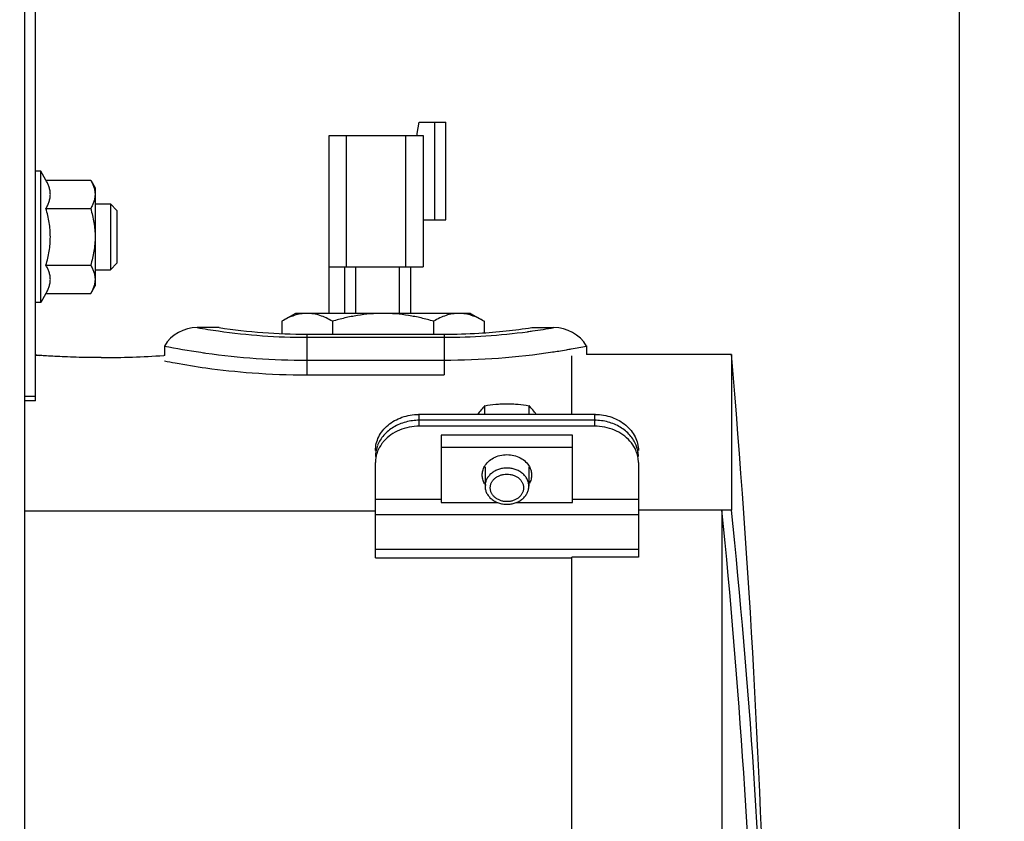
# Model space of a CAD drawing. Header units: inches. Extents: x 0 to 34, y 0 to 22.
# Tile 58 of 164: x 17.4 to 18.8, y 4.6 to 5.7. Entities that reach past the tile are written whole.
import ezdxf

# ---------------------------------------------------------------- set-up
doc = ezdxf.new("R2010")
doc.units = ezdxf.units.IN
doc.header["$LTSCALE"] = 1.87
doc.header["$MEASUREMENT"] = 0
doc.layers.get('0').update_dxf_attribs({"linetype": 'CONTINUOUS'})
doc.layers.add('3_ALL_AXES', color=7, linetype='CONTINUOUS')
doc.layers.add('7_ALL_FEATURES', color=7, linetype='CONTINUOUS')
doc.styles.get("Standard").update_dxf_attribs({"font": 'txt', "width": 0.8})
doc.dimstyles.new('DIMSTYLE_1', dxfattribs={"dimtxt": 0.14, "dimasz": 0.156, "dimexe": 0.125, "dimexo": 0.0625, "dimgap": 0.07, "dimtad": 0, "dimtih": 1, "dimtoh": 1, "dimlfac": 4, "dimzin": 4, "dimdsep": 46, "dimtxsty": 'Standard', "dimblk": '_FILLED', "dimblk1": '_FILLED', "dimblk2": '_FILLED', "dimcen": 0.09, "dimadec": 0, "dimazin": 0, "dimtp": 0.001, "dimtm": 0.001, "dimtfac": 1, "dimtofl": 0, "dimtmove": 0, "dimatfit": 3, "dimldrblk": '_FILLED', "dimfxl": 0, "dimtolj": 1, "dimtzin": 4, "dimarcsym": 0})

# ---------------------------------------------------------------- blocks, each defined once
blk = doc.blocks.new('_FILLED')
at = {"color": 0, "linetype": 'ByBlock'}
blk.add_solid([(0, 0), (-1, 0.2003), (-1, -0.2003)], dxfattribs=at)
blk = doc.blocks.new('*D9')
at = {"color": 2, "linetype": 'Continuous'}
for p, q in [((12.7368, 5.4561), (12.7369, 1.0591)), ((18.811, 3.8265), (18.8111, 1.0592)), ((12.7369, 1.1841), (15.312, 1.1841)), ((18.8111, 1.1842), (16.236, 1.1841))]:
    blk.add_line(p, q, dxfattribs=at)
at = {"color": 2, "linetype": 'Continuous', "xscale": 0.156, "yscale": 0.156, "zscale": 0.156}
for p, rotation in [((12.7369, 1.1841), 180), ((18.8111, 1.1842), 0.0007971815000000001)]:
    blk.add_blockref('_FILLED', p, dxfattribs=dict(at, rotation=rotation))
at = {"color": 2, "linetype": 'Continuous', "insert": (15.662, 1.2542), "char_height": 0.14, "width": 0.784, "attachment_point": 2, "line_spacing_factor": 0.9}
blk.add_mtext('24.30\\P[617,1]', dxfattribs=at)
blk = doc.blocks.new('*D21')
at = {"color": 6, "linetype": 'Continuous'}
for p, q in [((18.7473, 4.4087), (18.7473, 7.1989)), ((15.0893, 7.0739), (17.5486, 7.0739)), ((18.7473, 7.0739), (18.4726, 7.0739))]:
    blk.add_line(p, q, dxfattribs=at)
at = {"color": 6, "linetype": 'Continuous', "xscale": 0.156, "yscale": 0.156, "zscale": 0.156, "rotation": 180}
blk.add_blockref('_FILLED', (15.0893, 7.0739), dxfattribs=at)
at = {"color": 6, "linetype": 'Continuous', "xscale": 0.156, "yscale": 0.156, "zscale": 0.156}
blk.add_blockref('_FILLED', (18.7473, 7.0739), dxfattribs=at)
at = {"color": 6, "linetype": 'Continuous', "insert": (17.8986, 7.1439), "char_height": 0.14, "width": 0.784, "attachment_point": 2, "line_spacing_factor": 0.9}
blk.add_mtext('14.63\\P[371,7]', dxfattribs=at)

msp = doc.modelspace()

# ---------------------------------------------------------------- linework, layer by layer
at = {"color": 7, "linetype": 'Continuous'}
for p, q in [((18.1953, 5.1548), (18.0078, 5.1548)), ((18.0078, 5.1548), (18.0078, 5.0587)), ((18.1953, 5.0587), (18.1953, 5.1548)), ((18.1953, 5.1372), (18.0078, 5.1372)), ((18.0078, 5.0587), (18.0886, 5.0587)), ((18.1145, 5.0587), (18.1953, 5.0587))]:
    msp.add_line(p, q, dxfattribs=at)
msp.add_arc((18.0941, 5.0994), 0.028, 208.6931, 216.2975, dxfattribs=at)
for points, knots in [([(18.0695, 5.1099), (18.0709, 5.1125), (18.0747, 5.1173), (18.0824, 5.1228), (18.0916, 5.1262), (18.0982, 5.127), (18.1016, 5.127)], [0, 0, 0, 0, 0.232935, 0.478803, 0.736589, 1, 1, 1, 1]), ([(18.1016, 5.127), (18.1049, 5.127), (18.1115, 5.1262), (18.1207, 5.1228), (18.1284, 5.1173), (18.1322, 5.1125), (18.1336, 5.1099)], [0, 0, 0, 0, 0.263411, 0.521197, 0.767065, 1, 1, 1, 1]), ([(18.0664, 5.0979), (18.0664, 5.1), (18.0669, 5.1041), (18.0685, 5.108), (18.0695, 5.1099)], [0, 0, 0, 0, 0.495085, 1, 1, 1, 1]), ([(18.1336, 5.1099), (18.1346, 5.108), (18.1362, 5.1041), (18.1367, 5.1), (18.1367, 5.0979)], [0, 0, 0, 0, 0.504915, 1, 1, 1, 1]), ([(18.0695, 5.086), (18.0685, 5.0878), (18.0669, 5.0917), (18.0664, 5.0959), (18.0664, 5.0979)], [0, 0, 0, 0, 0.504915, 1, 1, 1, 1]), ([(18.1367, 5.0979), (18.1367, 5.0959), (18.1362, 5.0917), (18.1346, 5.0878), (18.1336, 5.086)], [0, 0, 0, 0, 0.495085, 1, 1, 1, 1])]:
    msp.add_open_spline(points, degree=3, knots=knots, dxfattribs=at)
at = {"layer": '3_ALL_AXES', "color": 7, "linetype": 'Continuous'}
for p, q in [((17.4366, 5.5312), (17.4291, 5.5312)), ((17.444, 5.5183), (17.4366, 5.5312)), ((17.4366, 5.3437), (17.4366, 5.5312)), ((17.444, 5.5183), (17.5078, 5.5183)), ((17.5078, 5.5183), (17.5141, 5.5075)), ((17.5141, 5.5075), (17.5141, 5.3675)), ((17.444, 5.4779), (17.5078, 5.4779)), ((17.5141, 5.4844), (17.5359, 5.4844)), ((17.444, 5.3971), (17.5078, 5.3971)), ((17.5141, 5.3906), (17.5359, 5.3906)), ((17.5078, 5.3567), (17.5141, 5.3675)), ((17.444, 5.3567), (17.4366, 5.3437)), ((17.444, 5.3567), (17.5078, 5.3567)), ((17.4366, 5.3437), (17.4291, 5.3437)), ((17.7998, 5.3284), (17.7805, 5.3172)), ((18.0498, 5.3284), (17.7998, 5.3284)), ((18.0498, 5.3284), (18.0691, 5.3172)), ((17.7805, 5.3172), (17.7805, 5.2996)), ((17.8526, 5.3172), (17.8526, 5.2987)), ((17.997, 5.3172), (17.997, 5.2987)), ((18.0691, 5.3172), (18.0691, 5.3008)), ((17.4291, 5.2687), (17.4344, 5.2684)), ((17.6137, 5.2685), (17.612, 5.2684)), ((18.4219, 5.27), (18.2152, 5.27)), ((18.07, 5.1844), (18.07, 5.1968)), ((18.1331, 5.1844), (18.1331, 5.1968)), ((18.0703, 5.1096), (18.0703, 5.0821)), ((18.1328, 5.1096), (18.1328, 5.0821)), ((18.1941, 2.9022), (18.1941, 4.928))]:
    msp.add_line(p, q, dxfattribs=at)
for centre, radius, start, end in [((17.5226, 6.5511), 1.2858, 270.0076, 273.9842), ((3.4119, 3.9875), 15.0647, 1.42639, 4.88367), ((18.2173, 5.0636), 0.1986, 137.8646, 142.5212), ((17.9859, 5.0636), 0.1986, 37.479, 42.1354)]:
    msp.add_arc(centre, radius, start, end, dxfattribs=at)
for points, knots in [([(17.444, 5.4779), (17.4449, 5.4795), (17.4467, 5.4828), (17.4484, 5.487), (17.4493, 5.4904), (17.4499, 5.493), (17.4502, 5.4955), (17.4503, 5.4981), (17.4502, 5.5007), (17.4499, 5.5032), (17.4493, 5.5058), (17.4484, 5.5092), (17.4467, 5.5134), (17.4449, 5.5167), (17.444, 5.5183)], [0, 0, 0, 0, 0.130773, 0.257152, 0.318856, 0.379739, 0.440026, 0.5, 0.559974, 0.620261, 0.681144, 0.742848, 0.869227, 1, 1, 1, 1]), ([(17.5078, 5.5183), (17.5087, 5.5167), (17.5104, 5.5134), (17.5121, 5.5092), (17.5131, 5.5058), (17.5137, 5.5032), (17.514, 5.5007), (17.5141, 5.499), (17.5141, 5.4981)], [0, 0, 0, 0, 0.261545, 0.514305, 0.637712, 0.759477, 0.880057, 1, 1, 1, 1]), ([(17.5141, 5.4981), (17.5141, 5.4972), (17.514, 5.4955), (17.5137, 5.493), (17.5131, 5.4904), (17.5121, 5.487), (17.5104, 5.4828), (17.5087, 5.4795), (17.5078, 5.4779)], [0, 0, 0, 0, 0.119943, 0.240523, 0.362288, 0.485695, 0.738455, 1, 1, 1, 1]), ([(17.444, 5.3971), (17.445, 5.4004), (17.4467, 5.407), (17.4487, 5.417), (17.45, 5.4272), (17.4504, 5.4375), (17.45, 5.4477), (17.4487, 5.4579), (17.4467, 5.468), (17.445, 5.4746), (17.444, 5.4779)], [0, 0, 0, 0, 0.125006, 0.250007, 0.375005, 0.5, 0.624995, 0.749993, 0.874994, 1, 1, 1, 1]), ([(17.5078, 5.4779), (17.5088, 5.4746), (17.5105, 5.468), (17.5125, 5.4579), (17.5138, 5.4477), (17.5141, 5.4409), (17.5141, 5.4375)], [0, 0, 0, 0, 0.250012, 0.500015, 0.750009, 1, 1, 1, 1]), ([(17.5141, 5.4375), (17.5141, 5.4341), (17.5138, 5.4272), (17.5125, 5.417), (17.5105, 5.407), (17.5088, 5.4004), (17.5078, 5.3971)], [0, 0, 0, 0, 0.249991, 0.499985, 0.749988, 1, 1, 1, 1]), ([(17.444, 5.3567), (17.4449, 5.3583), (17.4467, 5.3615), (17.4484, 5.3658), (17.4493, 5.3692), (17.4499, 5.3717), (17.4502, 5.3743), (17.4503, 5.3769), (17.4502, 5.3794), (17.4499, 5.382), (17.4493, 5.3846), (17.4484, 5.388), (17.4467, 5.3922), (17.4449, 5.3955), (17.444, 5.3971)], [0, 0, 0, 0, 0.130773, 0.257152, 0.318856, 0.379739, 0.440026, 0.5, 0.559974, 0.620261, 0.681144, 0.742848, 0.869227, 1, 1, 1, 1]), ([(17.5078, 5.3971), (17.5087, 5.3955), (17.5104, 5.3922), (17.5121, 5.388), (17.5131, 5.3846), (17.5137, 5.382), (17.514, 5.3794), (17.5141, 5.3777), (17.5141, 5.3769)], [0, 0, 0, 0, 0.261545, 0.514304, 0.637712, 0.759477, 0.880057, 1, 1, 1, 1]), ([(17.5141, 5.3769), (17.5141, 5.376), (17.514, 5.3743), (17.5137, 5.3717), (17.5131, 5.3692), (17.5121, 5.3658), (17.5104, 5.3615), (17.5087, 5.3583), (17.5078, 5.3567)], [0, 0, 0, 0, 0.119943, 0.240523, 0.362289, 0.485696, 0.738456, 1, 1, 1, 1]), ([(17.8165, 5.3284), (17.815, 5.3284), (17.8119, 5.3283), (17.8058, 5.3275), (17.7981, 5.3256), (17.7891, 5.322), (17.7833, 5.3189), (17.7805, 5.3172)], [0, 0, 0, 0, 0.119963, 0.240563, 0.48561, 0.738411, 1, 1, 1, 1]), ([(17.8526, 5.3172), (17.8497, 5.3189), (17.8439, 5.322), (17.8349, 5.3256), (17.8273, 5.3275), (17.8211, 5.3283), (17.8181, 5.3284), (17.8165, 5.3284)], [0, 0, 0, 0, 0.261589, 0.51439, 0.759437, 0.880037, 1, 1, 1, 1]), ([(17.9248, 5.3284), (17.9187, 5.3284), (17.9065, 5.3279), (17.8883, 5.3256), (17.8703, 5.322), (17.8585, 5.3189), (17.8526, 5.3172)], [0, 0, 0, 0, 0.249992, 0.499986, 0.749989, 1, 1, 1, 1]), ([(17.997, 5.3172), (17.9911, 5.3189), (17.9793, 5.322), (17.9613, 5.3256), (17.9431, 5.3279), (17.9309, 5.3284), (17.9248, 5.3284)], [0, 0, 0, 0, 0.250011, 0.500015, 0.750008, 1, 1, 1, 1]), ([(18.033, 5.3284), (18.0315, 5.3284), (18.0285, 5.3283), (18.0223, 5.3275), (18.0146, 5.3256), (18.0057, 5.322), (17.9998, 5.3189), (17.997, 5.3172)], [0, 0, 0, 0, 0.119963, 0.240563, 0.48561, 0.738411, 1, 1, 1, 1]), ([(18.0691, 5.3172), (18.0662, 5.3189), (18.0604, 5.322), (18.0514, 5.3256), (18.0438, 5.3275), (18.0376, 5.3283), (18.0346, 5.3284), (18.033, 5.3284)], [0, 0, 0, 0, 0.261589, 0.51439, 0.759437, 0.880037, 1, 1, 1, 1]), ([(17.5228, 5.2653), (17.5167, 5.2653), (17.5047, 5.2654), (17.4874, 5.2658), (17.4714, 5.2663), (17.4574, 5.267), (17.4472, 5.2675), (17.4404, 5.268), (17.4365, 5.2682), (17.4334, 5.2684), (17.4313, 5.2686), (17.4301, 5.2687), (17.4295, 5.2687), (17.4292, 5.2687), (17.4291, 5.2687)], [0, 0, 0, 0, 0.194816, 0.382513, 0.555288, 0.706758, 0.831204, 0.881691, 0.923716, 0.956843, 0.980716, 0.989123, 0.995153, 1, 1, 1, 1]), ([(18.07, 5.1968), (18.0752, 5.1977), (18.083, 5.1987), (18.0936, 5.1994), (18.0989, 5.1996), (18.1016, 5.1996)], [0, 0, 0, 0, 0.496307, 0.747583, 1, 1, 1, 1]), ([(18.1016, 5.1996), (18.1042, 5.1996), (18.1096, 5.1994), (18.1201, 5.1987), (18.1279, 5.1977), (18.1331, 5.1968)], [0, 0, 0, 0, 0.252417, 0.503693, 1, 1, 1, 1]), ([(18.1016, 5.1079), (18.0995, 5.1079), (18.0955, 5.1076), (18.0896, 5.1061), (18.0842, 5.1037), (18.0794, 5.1005), (18.0761, 5.0972), (18.074, 5.0943), (18.0726, 5.092), (18.0716, 5.0896), (18.0709, 5.0871), (18.0704, 5.0846), (18.0703, 5.0829), (18.0703, 5.0821)], [0, 0, 0, 0, 0.136267, 0.270899, 0.402485, 0.529969, 0.652861, 0.7127, 0.771524, 0.829472, 0.886722, 0.943486, 1, 1, 1, 1]), ([(18.1016, 5.06), (18.1, 5.06), (18.0969, 5.0603), (18.0925, 5.0614), (18.0883, 5.0632), (18.0847, 5.0656), (18.0822, 5.0681), (18.0806, 5.0704), (18.0796, 5.0721), (18.0788, 5.0739), (18.0782, 5.0758), (18.0779, 5.0777), (18.0778, 5.0796), (18.0779, 5.0816), (18.0782, 5.0835), (18.0788, 5.0854), (18.0796, 5.0872), (18.0806, 5.0889), (18.0822, 5.0912), (18.0847, 5.0937), (18.0883, 5.0961), (18.0925, 5.0979), (18.0969, 5.099), (18.1, 5.0993), (18.1016, 5.0993)], [0, 0, 0, 0, 0.068133, 0.13545, 0.201243, 0.264985, 0.326431, 0.35635, 0.385762, 0.414736, 0.443361, 0.471743, 0.5, 0.528257, 0.556639, 0.585264, 0.614238, 0.64365, 0.673569, 0.735015, 0.798757, 0.86455, 0.931867, 1, 1, 1, 1]), ([(18.1328, 5.0821), (18.1328, 5.0829), (18.1327, 5.0846), (18.1323, 5.0871), (18.1315, 5.0896), (18.1305, 5.092), (18.1291, 5.0943), (18.127, 5.0972), (18.1237, 5.1005), (18.1189, 5.1037), (18.1135, 5.1061), (18.1077, 5.1076), (18.1036, 5.1079), (18.1016, 5.1079)], [0, 0, 0, 0, 0.056514, 0.113278, 0.170528, 0.228476, 0.2873, 0.347139, 0.470031, 0.597515, 0.729101, 0.863733, 1, 1, 1, 1]), ([(18.1016, 5.0993), (18.1031, 5.0993), (18.1062, 5.099), (18.1107, 5.0979), (18.1148, 5.0961), (18.1184, 5.0937), (18.1209, 5.0912), (18.1225, 5.0889), (18.1235, 5.0872), (18.1243, 5.0854), (18.1249, 5.0835), (18.1252, 5.0816), (18.1253, 5.0796), (18.1252, 5.0777), (18.1249, 5.0758), (18.1243, 5.0739), (18.1235, 5.0721), (18.1225, 5.0704), (18.1209, 5.0681), (18.1184, 5.0656), (18.1148, 5.0632), (18.1107, 5.0614), (18.1062, 5.0603), (18.1031, 5.06), (18.1016, 5.06)], [0, 0, 0, 0, 0.068133, 0.13545, 0.201243, 0.264985, 0.326431, 0.35635, 0.385762, 0.414736, 0.443361, 0.471743, 0.5, 0.528257, 0.556639, 0.585264, 0.614238, 0.64365, 0.673569, 0.735015, 0.798757, 0.86455, 0.931867, 1, 1, 1, 1]), ([(18.0703, 5.0821), (18.0703, 5.0812), (18.0704, 5.0795), (18.0709, 5.077), (18.0716, 5.0746), (18.0726, 5.0722), (18.074, 5.0699), (18.0761, 5.0669), (18.0794, 5.0636), (18.0842, 5.0604), (18.0896, 5.058), (18.0955, 5.0566), (18.0995, 5.0562), (18.1016, 5.0562)], [0, 0, 0, 0, 0.056514, 0.113278, 0.170528, 0.228476, 0.2873, 0.347139, 0.470031, 0.597515, 0.729101, 0.863733, 1, 1, 1, 1]), ([(18.1016, 5.0562), (18.1036, 5.0562), (18.1077, 5.0566), (18.1135, 5.058), (18.1189, 5.0604), (18.1237, 5.0636), (18.127, 5.0669), (18.1291, 5.0699), (18.1305, 5.0722), (18.1315, 5.0746), (18.1323, 5.077), (18.1327, 5.0795), (18.1328, 5.0812), (18.1328, 5.0821)], [0, 0, 0, 0, 0.136267, 0.270899, 0.402485, 0.529969, 0.652861, 0.7127, 0.771524, 0.829472, 0.886722, 0.943486, 1, 1, 1, 1])]:
    msp.add_open_spline(points, degree=3, knots=knots, dxfattribs=at)
at = {"layer": '7_ALL_FEATURES', "color": 7, "linetype": 'Continuous'}
for p, q in [((17.4141, 3.622), (17.4141, 7.5232)), ((17.4291, 5.2035), (17.4291, 6.1158)), ((17.9734, 5.5851), (17.9762, 5.6009)), ((17.9762, 5.6009), (18.0142, 5.6009)), ((17.9985, 5.4619), (17.9985, 5.6009)), ((18.0142, 5.4619), (18.0142, 5.6009)), ((17.8479, 5.5821), (17.9822, 5.5821)), ((17.8479, 5.3284), (17.8479, 5.5821)), ((17.8729, 5.3946), (17.8729, 5.5821)), ((17.9572, 5.3946), (17.9572, 5.5821)), ((17.9734, 5.5821), (17.9734, 5.5851)), ((17.9822, 5.5821), (17.9822, 5.3946)), ((17.5453, 5.475), (17.5359, 5.4844)), ((17.5359, 5.4844), (17.5359, 5.3906)), ((17.5453, 5.475), (17.5453, 5.4)), ((17.9822, 5.4619), (18.0142, 5.4619)), ((17.5453, 5.4), (17.5359, 5.3906)), ((17.8479, 5.3946), (17.9822, 5.3946)), ((17.8704, 5.3284), (17.8704, 5.3946)), ((17.886, 5.3284), (17.886, 5.3946)), ((17.9485, 5.3284), (17.9485, 5.3946)), ((17.9642, 5.3946), (17.9642, 5.3284)), ((17.6911, 5.3081), (17.6598, 5.3081)), ((17.8161, 5.2987), (18.0121, 5.2987)), ((17.8161, 5.2987), (17.8161, 5.2407)), ((18.0121, 5.2987), (18.0121, 5.2407)), ((18.1371, 5.3081), (18.1683, 5.3081)), ((17.6129, 5.2819), (17.6129, 5.2685)), ((17.8161, 5.2943), (18.0121, 5.2943)), ((18.2152, 5.2819), (18.2152, 5.27)), ((18.1941, 5.1844), (18.1941, 5.2677)), ((18.4219, 5.27), (18.4219, 5.0478)), ((17.8161, 5.2618), (18.0121, 5.2618)), ((17.8161, 5.2407), (18.0121, 5.2407)), ((17.4291, 5.2101), (17.4141, 5.2101)), ((17.4291, 5.2035), (17.4141, 5.2035)), ((18.2266, 5.1844), (17.9766, 5.1844)), ((17.9766, 5.1675), (17.9766, 5.1844)), ((18.2266, 5.1844), (18.2266, 5.1675)), ((18.2266, 5.176), (17.9766, 5.176)), ((18.2266, 5.1675), (17.9766, 5.1675)), ((17.9141, 4.9799), (17.9141, 5.1159)), ((18.2891, 5.1159), (18.2891, 4.9809)), ((17.9141, 5.0635), (18.0078, 5.0635)), ((18.1953, 5.0635), (18.2891, 5.0635)), ((17.4141, 5.0468), (17.9141, 5.0468)), ((18.4219, 5.0478), (18.2891, 5.0478)), ((18.4082, 5.0478), (18.4082, 2.705)), ((17.9141, 5.0418), (18.2891, 5.0418)), ((18.2891, 4.9916), (17.9141, 4.9916)), ((17.9141, 4.9799), (18.1941, 4.9799)), ((18.2891, 4.9809), (18.1941, 4.9809)), ((18.1941, 4.928), (18.1941, 4.9809))]:
    msp.add_line(p, q, dxfattribs=at)
for centre, radius, start, end in [((17.6598, 5.2531), 0.055, 90, 148.4597), ((17.8221, 6.2314), 0.9374, 260.0326, 261.8998), ((17.8164, 6.1891), 0.8948, 261.8759, 269.9763), ((17.8169, 6.1469), 0.8482, 261.4705, 269.9457), ((18.0117, 6.188), 0.8937, 270.0204, 277.6741), ((18.0078, 6.22), 0.9259, 277.6491, 278.0928), ((18.0068, 6.2264), 0.9324, 278.0979, 279.9724), ((18.1683, 5.2531), 0.055, 31.5403, 90), ((17.8243, 6.3521), 1.0909, 258.825, 261.5931), ((18.0021, 6.3603), 1.0993, 280.0195, 281.1759), ((17.8189, 6.3181), 1.0565, 261.6159, 262.0212), ((17.8163, 6.2962), 1.0345, 261.9934, 269.9842), ((18.0117, 6.2979), 1.0361, 270.0207, 278.6118), ((18.0051, 6.3448), 1.0835, 278.5833, 279.0413), ((18.0076, 6.3294), 1.0679, 279.0397, 279.6351), ((18.008, 6.3266), 1.065, 279.639, 280.0232), ((17.9766, 5.1099), 0.0745, 90.0003, 90.8376), ((18.2266, 5.1099), 0.0745, 89.1624, 89.9997), ((17.9766, 5.1014), 0.0745, 90.0003, 90.8376), ((18.2266, 5.1014), 0.0745, 89.1624, 89.9997), ((17.9571, 5.1243), 0.0431, 168.9134, 179.9478), ((17.9587, 5.1239), 0.0447, 158.5572, 168.9012), ((17.9585, 5.124), 0.0444, 158.5321, 168.9263), ((17.9587, 5.1155), 0.0447, 158.5572, 168.9012), ((18.2444, 5.1239), 0.0447, 11.0988, 21.4428), ((18.2446, 5.1156), 0.0444, 11.0737, 21.4679), ((18.246, 5.1243), 0.0431, 0.0522, 11.0866), ((17.9571, 5.1158), 0.0431, 168.9134, 179.9478), ((18.246, 5.1158), 0.0431, 0.0522, 11.0866), ((7.8896, 3.9869), 10.572, 1.68387, 5.75963), ((8.16, 3.9868), 10.3166, 1.72573, 5.90287)]:
    msp.add_arc(centre, radius, start, end, dxfattribs=at)
for points, knots in [([(18.0121, 5.2987), (18.0286, 5.2987), (18.0581, 5.2996), (18.0998, 5.3031), (18.1249, 5.3063), (18.1371, 5.3081)], [0, 0, 0, 0, 0.395403, 0.705663, 1, 1, 1, 1]), ([(17.6129, 5.2606), (17.6181, 5.2596), (17.6378, 5.2559), (17.6794, 5.2492), (17.7419, 5.2425), (17.79, 5.2407), (17.8161, 5.2407)], [0, 0, 0, 0, 0.076995, 0.294316, 0.617877, 1, 1, 1, 1]), ([(17.9141, 5.1327), (17.9141, 5.1361), (17.9149, 5.1429), (17.9184, 5.1526), (17.9242, 5.1615), (17.9346, 5.1721), (17.9518, 5.1816), (17.9675, 5.1843), (17.9755, 5.1844)], [0, 0, 0, 0, 0.113377, 0.228856, 0.347634, 0.470772, 0.729222, 1, 1, 1, 1]), ([(18.2276, 5.1844), (18.2356, 5.1843), (18.2513, 5.1816), (18.2685, 5.1721), (18.279, 5.1615), (18.2847, 5.1526), (18.2882, 5.1429), (18.2891, 5.1361), (18.2891, 5.1327)], [0, 0, 0, 0, 0.270778, 0.529228, 0.652366, 0.771144, 0.886623, 1, 1, 1, 1]), ([(17.9766, 5.176), (17.9701, 5.176), (17.9572, 5.1743), (17.9396, 5.167), (17.9255, 5.1556), (17.9192, 5.1455), (17.9171, 5.1403)], [0, 0, 0, 0, 0.265933, 0.524048, 0.768987, 1, 1, 1, 1]), ([(18.286, 5.1403), (18.2839, 5.1455), (18.2776, 5.1556), (18.2635, 5.167), (18.2459, 5.1743), (18.233, 5.176), (18.2266, 5.176)], [0, 0, 0, 0, 0.231013, 0.475952, 0.734067, 1, 1, 1, 1]), ([(17.9766, 5.1675), (17.9669, 5.1675), (17.948, 5.164), (17.932, 5.153), (17.926, 5.1462)], [0, 0, 0, 0, 0.515777, 1, 1, 1, 1]), ([(18.2771, 5.1462), (18.2711, 5.153), (18.2551, 5.164), (18.2362, 5.1675), (18.2266, 5.1675)], [0, 0, 0, 0, 0.484223, 1, 1, 1, 1]), ([(17.926, 5.1462), (17.925, 5.1451), (17.9215, 5.1407), (17.9187, 5.1357), (17.9171, 5.1318)], [0, 0, 0, 0, 0.255555, 1, 1, 1, 1]), ([(18.286, 5.1318), (18.2855, 5.1331), (18.2832, 5.1383), (18.2799, 5.143), (18.2771, 5.1462)], [0, 0, 0, 0, 0.245781, 1, 1, 1, 1]), ([(18.2891, 5.1243), (18.2891, 5.1256), (18.2888, 5.1311), (18.2875, 5.1365), (18.286, 5.1403)], [0, 0, 0, 0, 0.248198, 1, 1, 1, 1])]:
    msp.add_open_spline(points, degree=3, knots=knots, dxfattribs=at)

# ---------------------------------------------------------------- dimensions: what is measured, and where the dimension line sits
at = {"color": 6, "linetype": 'Continuous'}
dim = msp.add_linear_dim(base=(18.7473, 7.0739), p1=(15.0893, 6.357), p2=(18.7473, 4.3462), dimstyle='DIMSTYLE_1', dxfattribs=at)
dim.commit()
dim.dimension.update_dxf_attribs({"geometry": '*D21', "text_midpoint": (18.0106, 6.9689), "dimtype": 160})
at = {"color": 2, "linetype": 'Continuous'}
dim = msp.add_linear_dim(base=(18.8111, 1.1842), p1=(12.7368, 5.5186), p2=(18.811, 3.889), angle=0.0003, dimstyle='DIMSTYLE_1', dxfattribs=at)
dim.commit()
dim.dimension.update_dxf_attribs({"geometry": '*D9', "text_midpoint": (15.774, 1.0792), "dimtype": 160})

doc.saveas('drawing.dxf')
